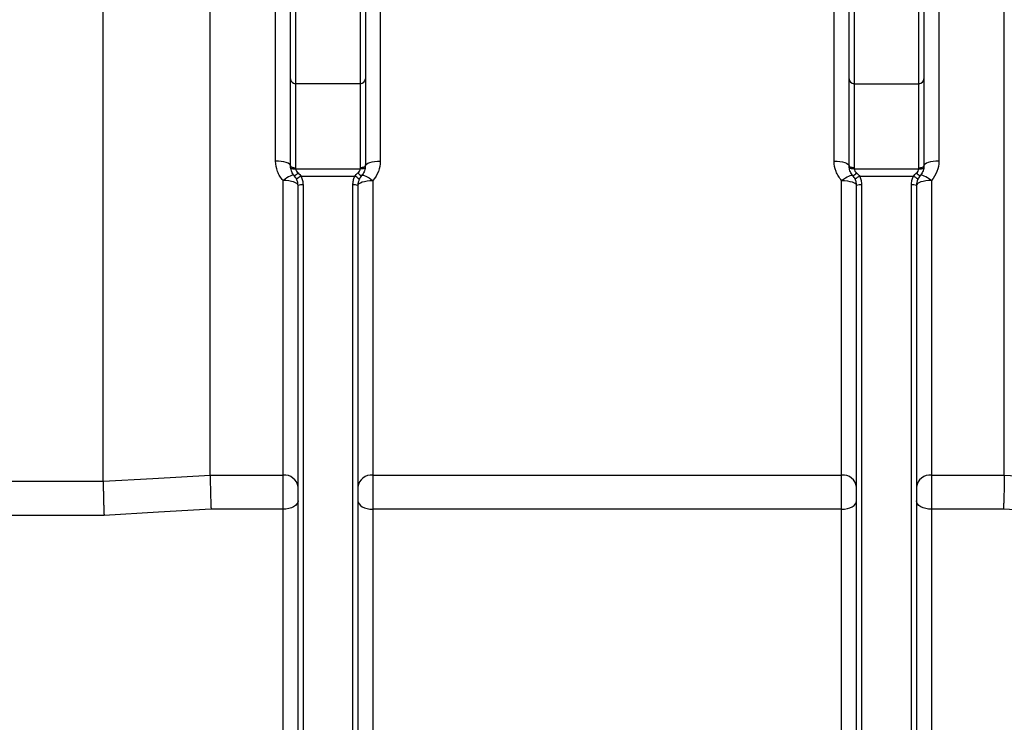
# Model space of a CAD drawing. Header units: millimetres. Extents: x 5 to 589, y 5 to 415.
# Tile 13 of 17: x 409 to 458, y 279 to 314. Entities that reach past the tile are written whole.
import ezdxf

# ---------------------------------------------------------------- set-up
doc = ezdxf.new("R2010")
doc.units = ezdxf.units.MM

msp = doc.modelspace()

# ---------------------------------------------------------------- linework, layer by layer
at = {"color": 7}
for p, q in [((458.023, 291.343), (458.023, 349.062)), ((412.852, 291.036), (412.852, 347.459)), ((418.215, 291.343), (418.215, 345.008)), ((421.494, 307.087), (421.494, 326.938)), ((454.744, 326.938), (454.744, 307.087)), ((426.744, 326.246), (426.744, 307.087)), ((449.494, 307.087), (449.494, 326.246)), ((422.244, 311.213), (422.244, 323.012)), ((422.494, 323.262), (422.494, 310.972)), ((425.744, 310.972), (425.744, 323.262)), ((425.994, 323.012), (425.994, 311.213)), ((450.244, 311.213), (450.244, 323.012)), ((450.494, 323.262), (450.494, 310.972)), ((453.744, 310.972), (453.744, 323.262)), ((453.994, 323.012), (453.994, 311.213)), ((422.244, 306.855), (422.244, 311.213)), ((425.744, 310.972), (422.494, 310.972)), ((422.494, 310.972), (422.494, 306.758)), ((425.744, 306.758), (425.744, 310.972)), ((425.994, 311.213), (425.994, 306.855)), ((450.244, 306.855), (450.244, 311.213)), ((450.494, 310.972), (453.744, 310.972)), ((450.494, 310.972), (450.494, 306.758)), ((453.744, 306.758), (453.744, 310.972)), ((453.994, 311.213), (453.994, 306.855)), ((422.497, 306.704), (425.741, 306.704)), ((450.497, 306.704), (453.741, 306.704)), ((421.869, 291.343), (421.869, 306.117)), ((425.463, 306.319), (422.775, 306.319)), ((426.369, 306.117), (426.369, 291.343)), ((449.869, 291.343), (449.869, 306.117)), ((453.463, 306.319), (450.775, 306.319)), ((454.369, 306.117), (454.369, 291.343)), ((422.619, 277.012), (422.619, 305.863)), ((422.869, 305.896), (422.869, 276.777)), ((425.369, 276.777), (425.369, 305.896)), ((425.619, 305.863), (425.619, 277.012)), ((450.619, 277.012), (450.619, 305.863)), ((450.869, 305.896), (450.869, 276.777)), ((453.369, 276.777), (453.369, 305.896)), ((453.619, 305.863), (453.619, 277.012)), ((418.215, 291.343), (421.869, 291.343)), ((418.215, 291.343), (418.215, 291.343)), ((421.869, 289.628), (421.869, 291.343)), ((426.369, 291.343), (449.869, 291.343)), ((426.369, 291.343), (426.369, 289.628)), ((449.869, 289.628), (449.869, 291.343)), ((454.369, 291.343), (458.023, 291.343)), ((454.369, 291.343), (454.369, 289.628)), ((458.023, 291.343), (458.023, 291.343)), ((405.869, 291.036), (412.852, 291.036)), ((412.896, 289.32), (405.119, 289.32)), ((421.869, 289.628), (418.259, 289.628)), ((421.869, 277.862), (421.869, 289.628)), ((426.369, 289.628), (426.369, 277.862)), ((449.869, 289.628), (426.369, 289.628)), ((449.869, 277.862), (449.869, 289.628)), ((454.369, 289.628), (454.369, 277.862)), ((457.979, 289.628), (454.369, 289.628))]:
    msp.add_line(p, q, dxfattribs=at)
at = {"color": 7, "flags": 128}
for points in [[(422.244, 306.855), (422.23, 306.9), (422.187, 306.944), (422.118, 306.984), (422.024, 307.019), (421.911, 307.048), (421.781, 307.069), (421.64, 307.082), (421.494, 307.087)], [(425.994, 306.855), (426.008, 306.9), (426.051, 306.944), (426.12, 306.984), (426.214, 307.019), (426.327, 307.048), (426.457, 307.069), (426.598, 307.082), (426.744, 307.087)], [(449.494, 307.087), (449.64, 307.082), (449.781, 307.069), (449.911, 307.048), (450.024, 307.019), (450.118, 306.984), (450.187, 306.944), (450.23, 306.9), (450.244, 306.855)], [(454.744, 307.087), (454.598, 307.082), (454.457, 307.069), (454.327, 307.048), (454.214, 307.019), (454.12, 306.984), (454.051, 306.944), (454.008, 306.9), (453.994, 306.855)], [(422.244, 306.855), (422.249, 306.836), (422.263, 306.818), (422.286, 306.801), (422.317, 306.786), (422.355, 306.774), (422.398, 306.765), (422.445, 306.76), (422.494, 306.758)], [(422.249, 306.771), (422.255, 306.754), (422.271, 306.738), (422.294, 306.724), (422.325, 306.714), (422.362, 306.706), (422.404, 306.702), (422.45, 306.701), (422.497, 306.704)], [(425.989, 306.771), (425.983, 306.754), (425.967, 306.738), (425.944, 306.724), (425.913, 306.714), (425.876, 306.706), (425.834, 306.702), (425.788, 306.701), (425.741, 306.704)], [(425.994, 306.855), (425.989, 306.836), (425.975, 306.818), (425.952, 306.801), (425.921, 306.786), (425.883, 306.774), (425.84, 306.765), (425.793, 306.76), (425.744, 306.758)], [(450.494, 306.758), (450.445, 306.76), (450.398, 306.765), (450.355, 306.774), (450.317, 306.786), (450.286, 306.801), (450.263, 306.818), (450.249, 306.836), (450.244, 306.855)], [(450.497, 306.704), (450.45, 306.701), (450.404, 306.702), (450.362, 306.706), (450.325, 306.714), (450.294, 306.724), (450.271, 306.738), (450.255, 306.754), (450.249, 306.771)], [(453.741, 306.704), (453.788, 306.701), (453.834, 306.702), (453.876, 306.706), (453.913, 306.714), (453.944, 306.724), (453.967, 306.738), (453.983, 306.754), (453.989, 306.771)], [(453.744, 306.758), (453.793, 306.76), (453.84, 306.765), (453.883, 306.774), (453.921, 306.786), (453.952, 306.801), (453.975, 306.818), (453.989, 306.836), (453.994, 306.855)], [(422.432, 306.359), (422.402, 306.377), (422.357, 306.38), (422.299, 306.368), (422.228, 306.342), (422.148, 306.303), (422.059, 306.252), (421.966, 306.189), (421.869, 306.117)], [(422.619, 305.863), (422.605, 305.913), (422.562, 305.96), (422.493, 306.004), (422.399, 306.043), (422.286, 306.074), (422.156, 306.098), (422.015, 306.112), (421.869, 306.117)], [(425.619, 305.863), (425.633, 305.913), (425.676, 305.96), (425.745, 306.004), (425.839, 306.043), (425.952, 306.074), (426.082, 306.098), (426.223, 306.112), (426.369, 306.117)], [(425.807, 306.359), (425.836, 306.377), (425.881, 306.38), (425.939, 306.368), (426.01, 306.342), (426.09, 306.303), (426.179, 306.252), (426.272, 306.189), (426.369, 306.117)], [(449.869, 306.117), (449.966, 306.189), (450.059, 306.252), (450.148, 306.303), (450.228, 306.342), (450.299, 306.368), (450.357, 306.38), (450.402, 306.377), (450.432, 306.359)], [(449.869, 306.117), (450.015, 306.112), (450.156, 306.098), (450.286, 306.074), (450.399, 306.043), (450.493, 306.004), (450.562, 305.96), (450.605, 305.913), (450.619, 305.863)], [(454.369, 306.117), (454.223, 306.112), (454.082, 306.098), (453.952, 306.074), (453.839, 306.043), (453.745, 306.004), (453.676, 305.96), (453.633, 305.913), (453.619, 305.863)], [(454.369, 306.117), (454.272, 306.189), (454.179, 306.252), (454.09, 306.303), (454.01, 306.342), (453.939, 306.368), (453.881, 306.38), (453.836, 306.377), (453.807, 306.359)], [(412.852, 291.036), (415.346, 291.179), (418.215, 291.343)], [(458.023, 291.343), (460.517, 291.201), (463.386, 291.036)], [(422.619, 290.058), (422.605, 289.974), (422.562, 289.893), (422.493, 289.819), (422.399, 289.754), (422.286, 289.7), (422.156, 289.66), (422.015, 289.636), (421.869, 289.628)], [(425.619, 290.058), (425.633, 289.974), (425.676, 289.893), (425.745, 289.819), (425.839, 289.754), (425.952, 289.7), (426.082, 289.66), (426.223, 289.636), (426.369, 289.628)], [(449.869, 289.628), (450.015, 289.636), (450.156, 289.66), (450.286, 289.7), (450.399, 289.754), (450.493, 289.819), (450.562, 289.893), (450.605, 289.974), (450.619, 290.058)], [(454.369, 289.628), (454.223, 289.636), (454.082, 289.66), (453.952, 289.7), (453.839, 289.754), (453.745, 289.819), (453.676, 289.893), (453.633, 289.974), (453.619, 290.058)], [(418.259, 289.628), (415.62, 289.476), (412.896, 289.32)], [(463.342, 289.32), (460.619, 289.476), (457.979, 289.628)]]:
    msp.add_lwpolyline(points, dxfattribs=at)
at = {"color": 7}
for centre, radius, start, end in [((422.49, 311.218), 0.246, 180.9921, 270.9584), ((425.748, 311.218), 0.246, 269.0413, 359.0083), ((450.49, 311.218), 0.246, 180.9917, 270.9587), ((453.748, 311.218), 0.246, 269.0416, 359.0079), ((422.103, 307), 0.72, 297.1455, 315.7848), ((422.962, 305.759), 0.59, 108.4514, 134.4588), ((425.276, 305.759), 0.59, 45.5414, 71.5484), ((426.135, 307), 0.72, 224.2148, 242.8552), ((450.103, 307), 0.72, 297.1448, 315.7852), ((450.962, 305.759), 0.59, 108.4516, 134.4586), ((453.276, 305.759), 0.59, 45.5412, 71.5486), ((454.135, 307), 0.72, 224.2152, 242.8545), ((422.808, 305.404), 0.496, 82.8942, 112.3415), ((425.43, 305.404), 0.496, 67.6585, 97.1058), ((450.808, 305.404), 0.496, 82.8942, 112.3415), ((453.43, 305.404), 0.496, 67.6585, 97.1058), ((421.937, 290.659), 0.687, 7.0887, 95.6589), ((426.301, 290.659), 0.687, 84.3409, 172.9114), ((449.937, 290.659), 0.687, 7.0886, 95.6591), ((454.301, 290.659), 0.687, 84.3411, 172.9113)]:
    msp.add_arc(centre, radius, start, end, dxfattribs=at)
for points, knots in [([(421.869, 306.117), (421.808, 306.185), (421.755, 306.256), (421.662, 306.407), (421.623, 306.486), (421.526, 306.736), (421.494, 306.908), (421.494, 307.087)], [0, 0, 0, 0, 0.25, 0.25, 0.5, 0.5, 1, 1, 1, 1]), ([(426.744, 307.087), (426.744, 306.908), (426.712, 306.735), (426.583, 306.402), (426.49, 306.252), (426.369, 306.117)], [0, 0, 0, 0, 0.5, 0.5, 1, 1, 1, 1]), ([(449.869, 306.117), (449.808, 306.185), (449.755, 306.256), (449.662, 306.407), (449.623, 306.486), (449.526, 306.736), (449.494, 306.908), (449.494, 307.087)], [0, 0, 0, 0, 0.25, 0.25, 0.5, 0.5, 1, 1, 1, 1]), ([(454.744, 307.087), (454.744, 306.908), (454.712, 306.735), (454.583, 306.402), (454.49, 306.252), (454.369, 306.117)], [0, 0, 0, 0, 0.5, 0.5, 1, 1, 1, 1]), ([(422.432, 306.359), (422.38, 306.417), (422.339, 306.482), (422.277, 306.623), (422.257, 306.696), (422.249, 306.771)], [0, 0, 0, 0, 0.5, 0.5, 1, 1, 1, 1]), ([(422.497, 306.704), (422.503, 306.665), (422.517, 306.627), (422.56, 306.556), (422.587, 306.525), (422.619, 306.498)], [0, 0, 0, 0, 0.5, 0.5, 1, 1, 1, 1]), ([(425.619, 306.498), (425.651, 306.525), (425.678, 306.556), (425.721, 306.627), (425.735, 306.665), (425.741, 306.704)], [0, 0, 0, 0, 0.5, 0.5, 1, 1, 1, 1]), ([(425.989, 306.771), (425.981, 306.696), (425.961, 306.623), (425.899, 306.482), (425.858, 306.417), (425.807, 306.359)], [0, 0, 0, 0, 0.5, 0.5, 1, 1, 1, 1]), ([(450.432, 306.359), (450.38, 306.417), (450.339, 306.482), (450.277, 306.623), (450.257, 306.696), (450.249, 306.771)], [0, 0, 0, 0, 0.5, 0.5, 1, 1, 1, 1]), ([(450.497, 306.704), (450.503, 306.665), (450.517, 306.627), (450.56, 306.556), (450.587, 306.525), (450.619, 306.498)], [0, 0, 0, 0, 0.5, 0.5, 1, 1, 1, 1]), ([(453.619, 306.498), (453.651, 306.525), (453.678, 306.556), (453.721, 306.627), (453.735, 306.665), (453.741, 306.704)], [0, 0, 0, 0, 0.5, 0.5, 1, 1, 1, 1]), ([(453.989, 306.771), (453.981, 306.696), (453.961, 306.623), (453.899, 306.482), (453.858, 306.417), (453.807, 306.359)], [0, 0, 0, 0, 0.5, 0.5, 1, 1, 1, 1]), ([(422.619, 305.863), (422.619, 305.918), (422.613, 305.972), (422.59, 306.078), (422.572, 306.13), (422.549, 306.18)], [0, 0, 0, 0, 0.5, 0.5, 1, 1, 1, 1]), ([(422.775, 306.319), (422.806, 306.252), (422.83, 306.183), (422.861, 306.041), (422.869, 305.97), (422.869, 305.896)], [0, 0, 0, 0, 0.5, 0.5, 1, 1, 1, 1]), ([(425.369, 305.896), (425.369, 305.97), (425.377, 306.043), (425.409, 306.184), (425.432, 306.252), (425.463, 306.319)], [0, 0, 0, 0, 0.5, 0.5, 1, 1, 1, 1]), ([(425.689, 306.18), (425.666, 306.13), (425.649, 306.079), (425.625, 305.973), (425.619, 305.918), (425.619, 305.863)], [0, 0, 0, 0, 0.5, 0.5, 1, 1, 1, 1]), ([(450.619, 305.863), (450.619, 305.918), (450.613, 305.972), (450.59, 306.078), (450.572, 306.13), (450.549, 306.18)], [0, 0, 0, 0, 0.5, 0.5, 1, 1, 1, 1]), ([(450.775, 306.319), (450.806, 306.252), (450.83, 306.183), (450.861, 306.041), (450.869, 305.97), (450.869, 305.896)], [0, 0, 0, 0, 0.5, 0.5, 1, 1, 1, 1]), ([(453.369, 305.896), (453.369, 305.97), (453.377, 306.043), (453.409, 306.184), (453.432, 306.252), (453.463, 306.319)], [0, 0, 0, 0, 0.5, 0.5, 1, 1, 1, 1]), ([(453.689, 306.18), (453.666, 306.13), (453.649, 306.079), (453.625, 305.973), (453.619, 305.918), (453.619, 305.863)], [0, 0, 0, 0, 0.5, 0.5, 1, 1, 1, 1]), ([(418.215, 291.343), (418.215, 291.295), (418.216, 291.241), (418.217, 291.123), (418.218, 291.057), (418.22, 290.92), (418.221, 290.848), (418.225, 290.698), (418.226, 290.619), (418.23, 290.462), (418.233, 290.382), (418.237, 290.222), (418.24, 290.142), (418.245, 289.987), (418.248, 289.911), (418.252, 289.8), (418.253, 289.764), (418.256, 289.695), (418.257, 289.66), (418.259, 289.628)], [0, 0, 0, 0, 0.125, 0.125, 0.25, 0.25, 0.375, 0.375, 0.5, 0.5, 0.625, 0.625, 0.75, 0.75, 0.875, 0.875, 0.9375, 0.9375, 1, 1, 1, 1]), ([(458.023, 291.343), (458.023, 291.295), (458.023, 291.241), (458.021, 291.123), (458.02, 291.057), (458.018, 290.92), (458.017, 290.848), (458.014, 290.698), (458.012, 290.619), (458.008, 290.462), (458.006, 290.382), (458.001, 290.222), (457.998, 290.142), (457.993, 289.987), (457.99, 289.911), (457.986, 289.8), (457.985, 289.764), (457.982, 289.695), (457.981, 289.66), (457.979, 289.628)], [0, 0, 0, 0, 0.125, 0.125, 0.25, 0.25, 0.375, 0.375, 0.5, 0.5, 0.625, 0.625, 0.75, 0.75, 0.875, 0.875, 0.9375, 0.9375, 1, 1, 1, 1]), ([(412.852, 291.036), (412.852, 290.988), (412.853, 290.934), (412.854, 290.815), (412.855, 290.75), (412.857, 290.613), (412.859, 290.541), (412.862, 290.391), (412.864, 290.312), (412.868, 290.155), (412.87, 290.075), (412.874, 289.915), (412.877, 289.835), (412.882, 289.679), (412.885, 289.604), (412.889, 289.493), (412.89, 289.457), (412.893, 289.387), (412.895, 289.353), (412.896, 289.32)], [0, 0, 0, 0, 0.125, 0.125, 0.25, 0.25, 0.375, 0.375, 0.5, 0.5, 0.625, 0.625, 0.75, 0.75, 0.875, 0.875, 0.9375, 0.9375, 1, 1, 1, 1])]:
    msp.add_open_spline(points, degree=3, knots=knots, dxfattribs=at)
for points in [[(422.249, 306.771), (422.246, 306.799), (422.244, 306.827), (422.244, 306.855)], [(422.494, 306.758), (422.494, 306.74), (422.495, 306.722), (422.497, 306.704)], [(425.741, 306.704), (425.743, 306.722), (425.744, 306.74), (425.744, 306.758)], [(425.994, 306.855), (425.994, 306.827), (425.992, 306.799), (425.989, 306.771)], [(450.249, 306.771), (450.246, 306.799), (450.244, 306.827), (450.244, 306.855)], [(450.494, 306.758), (450.494, 306.74), (450.495, 306.722), (450.497, 306.704)], [(453.741, 306.704), (453.743, 306.722), (453.744, 306.74), (453.744, 306.758)], [(453.994, 306.855), (453.994, 306.827), (453.992, 306.799), (453.989, 306.771)], [(422.549, 306.18), (422.518, 306.245), (422.479, 306.305), (422.432, 306.359)], [(422.619, 306.498), (422.68, 306.446), (422.733, 306.387), (422.775, 306.319)], [(425.463, 306.319), (425.505, 306.387), (425.558, 306.446), (425.619, 306.498)], [(425.807, 306.359), (425.759, 306.305), (425.72, 306.245), (425.689, 306.18)], [(450.549, 306.18), (450.518, 306.245), (450.479, 306.305), (450.432, 306.359)], [(450.619, 306.498), (450.68, 306.446), (450.733, 306.387), (450.775, 306.319)], [(453.463, 306.319), (453.505, 306.387), (453.558, 306.446), (453.619, 306.498)], [(453.807, 306.359), (453.759, 306.305), (453.72, 306.245), (453.689, 306.18)], [(412.852, 291.036), (412.852, 291.036), (412.852, 291.036), (412.852, 291.036)]]:
    msp.add_open_spline(points, degree=3, dxfattribs=at)

doc.saveas('drawing.dxf')
